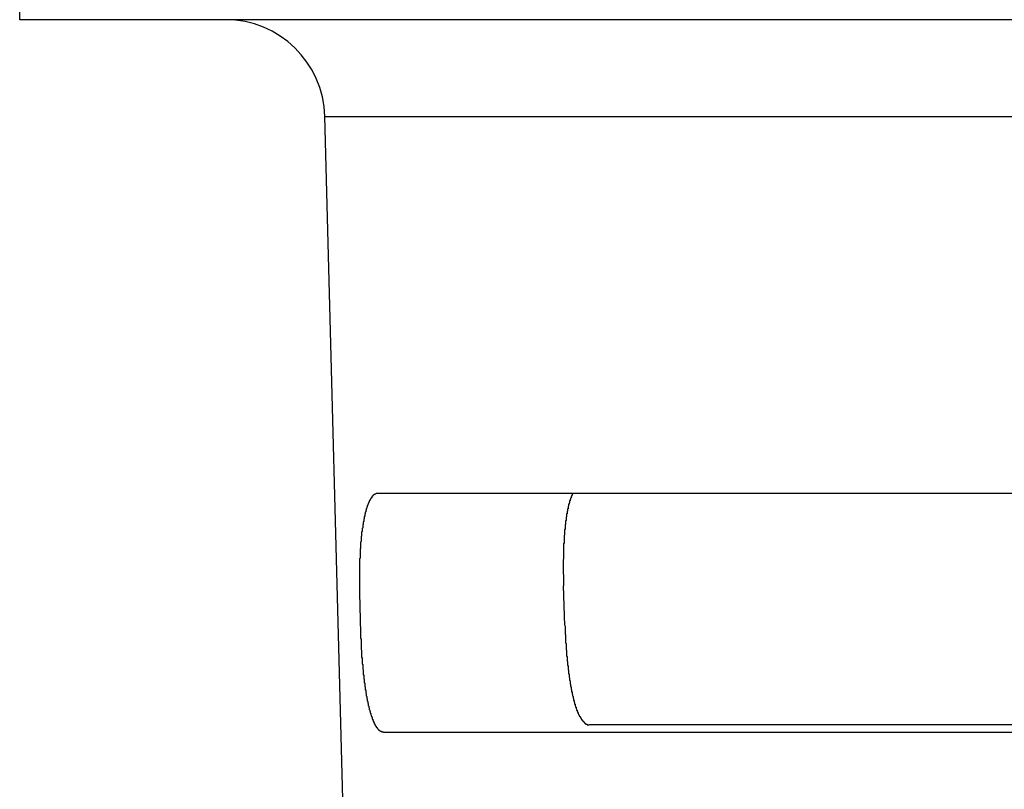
# Model space of a CAD drawing. Extents: x 85.2 to 97.4, y 23.1 to 30.3.
# Tile 33 of 43: x 92.763 to 92.958, y 24.906 to 25.058. Entities that reach past the tile are written whole.
import ezdxf

# ---------------------------------------------------------------- set-up
doc = ezdxf.new("R2010")
doc.units = 0
doc.header["$LTSCALE"] = 0.5
doc.layers.add('BODY', color=1, linetype='CONTINUOUS')

msp = doc.modelspace()

# ---------------------------------------------------------------- linework, layer by layer
at = {"layer": 'BODY'}
for p, q in [((92.76294, 25.05835), (92.76294, 25.14103)), ((93.11822, 25.05835), (92.76294, 25.05835)), ((92.8234, 25.03918), (93.4103, 25.03918)), ((92.83837, 24.46728), (92.8234, 25.03918)), ((93.40245, 24.9644), (92.83388, 24.9644)), ((92.83051, 24.9368), (92.83031, 24.9447)), ((92.87098, 24.93823), (92.87071, 24.94613)), ((93.36052, 24.91859), (92.87582, 24.91859)), ((92.83508, 24.91714), (93.40125, 24.91714))]:
    msp.add_line(p, q, dxfattribs=at)
for points in [[(92.8339, 24.9644, 0), (92.8339, 24.9644, 0), (92.8338, 24.9644, 0), (92.8338, 24.9644, 0), (92.8338, 24.9644, 0), (92.8338, 24.9644, 0), (92.8338, 24.9644, 0), (92.8337, 24.9644, 0), (92.8337, 24.9644, 0), (92.8337, 24.9644, 0), (92.8337, 24.9644, 0), (92.8337, 24.9644, 0), (92.8337, 24.9644, 0), (92.8336, 24.9644, 0), (92.8336, 24.9644, 0), (92.8336, 24.9644, 0), (92.8336, 24.9644, 0), (92.8336, 24.9644, 0), (92.8335, 24.9643, 0), (92.8335, 24.9643, 0), (92.8335, 24.9643, 0), (92.8335, 24.9643, 0), (92.8335, 24.9643, 0), (92.8334, 24.9643, 0), (92.8334, 24.9643, 0), (92.8334, 24.9643, 0), (92.8334, 24.9643, 0), (92.8334, 24.9643, 0), (92.8334, 24.9643, 0), (92.8333, 24.9643, 0), (92.8333, 24.9643, 0), (92.8333, 24.9642, 0), (92.8333, 24.9642, 0), (92.8333, 24.9642, 0), (92.8332, 24.9642, 0), (92.8332, 24.9642, 0), (92.8332, 24.9642, 0), (92.8332, 24.9642, 0), (92.8332, 24.9642, 0), (92.8332, 24.9642, 0), (92.8331, 24.9641, 0), (92.8331, 24.9641, 0), (92.8331, 24.9641, 0), (92.8331, 24.9641, 0), (92.8331, 24.9641, 0), (92.833, 24.9641, 0), (92.833, 24.9641, 0), (92.833, 24.964, 0), (92.833, 24.964, 0), (92.833, 24.964, 0), (92.833, 24.964, 0), (92.8329, 24.964, 0), (92.8329, 24.964, 0), (92.8329, 24.9639, 0), (92.8329, 24.9639, 0), (92.8329, 24.9639, 0), (92.8329, 24.9639, 0), (92.8328, 24.9639, 0), (92.8328, 24.9639, 0), (92.8328, 24.9638, 0), (92.8328, 24.9638, 0), (92.8328, 24.9638, 0), (92.8328, 24.9638, 0), (92.8327, 24.9638, 0), (92.8327, 24.9637, 0), (92.8327, 24.9637, 0), (92.8327, 24.9637, 0), (92.8327, 24.9637, 0), (92.8327, 24.9636, 0), (92.8326, 24.9636, 0), (92.8326, 24.9636, 0), (92.8326, 24.9636, 0), (92.8326, 24.9636, 0), (92.8326, 24.9635, 0), (92.8326, 24.9635, 0), (92.8325, 24.9635, 0), (92.8325, 24.9635, 0), (92.8325, 24.9634, 0), (92.8325, 24.9634, 0), (92.8325, 24.9634, 0), (92.8325, 24.9634, 0), (92.8324, 24.9633, 0), (92.8324, 24.9633, 0), (92.8324, 24.9633, 0), (92.8324, 24.9633, 0), (92.8324, 24.9632, 0), (92.8324, 24.9632, 0), (92.8323, 24.9632, 0), (92.8323, 24.9631, 0), (92.8323, 24.9631, 0), (92.8323, 24.9631, 0), (92.8323, 24.9631, 0), (92.8323, 24.963, 0), (92.8323, 24.963, 0), (92.8322, 24.963, 0), (92.8322, 24.9629, 0), (92.8322, 24.9629, 0), (92.8322, 24.9629, 0), (92.8322, 24.9628, 0), (92.8322, 24.9628, 0), (92.8321, 24.9628, 0), (92.8321, 24.9627, 0), (92.8321, 24.9627, 0), (92.8321, 24.9627, 0), (92.8321, 24.9626, 0), (92.8321, 24.9626, 0), (92.8321, 24.9626, 0), (92.832, 24.9625, 0), (92.832, 24.9625, 0), (92.832, 24.9625, 0), (92.832, 24.9624, 0), (92.832, 24.9624, 0), (92.832, 24.9624, 0), (92.832, 24.9623, 0), (92.8319, 24.9623, 0), (92.8319, 24.9623, 0), (92.8319, 24.9622, 0), (92.8319, 24.9622, 0), (92.8319, 24.9621, 0), (92.8319, 24.9621, 0), (92.8319, 24.9621, 0), (92.8318, 24.962, 0), (92.8318, 24.962, 0), (92.8318, 24.962, 0), (92.8318, 24.9619, 0), (92.8318, 24.9619, 0), (92.8318, 24.9618, 0), (92.8318, 24.9618, 0), (92.8317, 24.9618, 0), (92.8317, 24.9617, 0), (92.8317, 24.9617, 0), (92.8317, 24.9616, 0), (92.8317, 24.9616, 0), (92.8317, 24.9616, 0), (92.8317, 24.9615, 0), (92.8317, 24.9615, 0), (92.8316, 24.9614, 0), (92.8316, 24.9614, 0), (92.8316, 24.9613, 0), (92.8316, 24.9613, 0), (92.8316, 24.9613, 0), (92.8316, 24.9612, 0), (92.8316, 24.9612, 0), (92.8316, 24.9611, 0), (92.8315, 24.9611, 0), (92.8315, 24.961, 0), (92.8315, 24.961, 0), (92.8315, 24.9609, 0), (92.8315, 24.9609, 0), (92.8315, 24.9608, 0), (92.8315, 24.9608, 0), (92.8315, 24.9608, 0), (92.8314, 24.9607, 0), (92.8314, 24.9607, 0), (92.8314, 24.9606, 0), (92.8314, 24.9606, 0), (92.8314, 24.9605, 0), (92.8314, 24.9605, 0), (92.8314, 24.9604, 0), (92.8314, 24.9604, 0), (92.8313, 24.9603, 0), (92.8313, 24.9603, 0), (92.8313, 24.9602, 0), (92.8313, 24.9602, 0), (92.8313, 24.9601, 0), (92.8313, 24.9601, 0), (92.8313, 24.96, 0), (92.8313, 24.96, 0), (92.8313, 24.9599, 0), (92.8312, 24.9599, 0), (92.8312, 24.9598, 0), (92.8312, 24.9598, 0), (92.8312, 24.9597, 0), (92.8312, 24.9597, 0), (92.8312, 24.9596, 0), (92.8312, 24.9596, 0), (92.8312, 24.9595, 0), (92.8312, 24.9594, 0), (92.8311, 24.9594, 0), (92.8311, 24.9593, 0), (92.8311, 24.9593, 0), (92.8311, 24.9592, 0), (92.8311, 24.9592, 0), (92.8311, 24.9591, 0), (92.8311, 24.9591, 0), (92.8311, 24.959, 0), (92.8311, 24.959, 0), (92.8311, 24.9589, 0), (92.831, 24.9588, 0), (92.831, 24.9588, 0), (92.831, 24.9587, 0), (92.831, 24.9587, 0), (92.831, 24.9586, 0), (92.831, 24.9586, 0), (92.831, 24.9585, 0), (92.831, 24.9584, 0), (92.831, 24.9584, 0), (92.831, 24.9583, 0), (92.831, 24.9583, 0), (92.8309, 24.9582, 0), (92.8309, 24.9582, 0), (92.8309, 24.9581, 0), (92.8309, 24.958, 0), (92.8309, 24.958, 0), (92.8309, 24.9579, 0), (92.8309, 24.9579, 0), (92.8309, 24.9578, 0), (92.8309, 24.9577, 0), (92.8309, 24.9577, 0), (92.8309, 24.9576, 0), (92.8308, 24.9575, 0), (92.8308, 24.9575, 0), (92.8308, 24.9574, 0), (92.8308, 24.9574, 0), (92.8308, 24.9573, 0), (92.8308, 24.9572, 0), (92.8308, 24.9572, 0), (92.8308, 24.9571, 0), (92.8308, 24.9571, 0), (92.8308, 24.957, 0), (92.8308, 24.9569, 0), (92.8308, 24.9569, 0), (92.8307, 24.9568, 0), (92.8307, 24.9567, 0), (92.8307, 24.9567, 0), (92.8307, 24.9566, 0), (92.8307, 24.9565, 0), (92.8307, 24.9565, 0), (92.8307, 24.9564, 0), (92.8307, 24.9563, 0), (92.8307, 24.9563, 0), (92.8307, 24.9562, 0), (92.8307, 24.9562, 0), (92.8307, 24.9561, 0), (92.8307, 24.956, 0), (92.8307, 24.956, 0), (92.8306, 24.9559, 0), (92.8306, 24.9558, 0), (92.8306, 24.9558, 0), (92.8306, 24.9557, 0), (92.8306, 24.9556, 0), (92.8306, 24.9556, 0), (92.8306, 24.9555, 0), (92.8306, 24.9554, 0), (92.8306, 24.9554, 0), (92.8306, 24.9553, 0), (92.8306, 24.9552, 0), (92.8306, 24.9551, 0), (92.8306, 24.9551, 0), (92.8306, 24.955, 0), (92.8306, 24.9549, 0), (92.8306, 24.9549, 0), (92.8305, 24.9548, 0), (92.8305, 24.9547, 0), (92.8305, 24.9547, 0), (92.8305, 24.9546, 0), (92.8305, 24.9545, 0), (92.8305, 24.9545, 0), (92.8305, 24.9544, 0), (92.8305, 24.9543, 0), (92.8305, 24.9542, 0), (92.8305, 24.9542, 0), (92.8305, 24.9541, 0), (92.8305, 24.954, 0), (92.8305, 24.954, 0), (92.8305, 24.9539, 0), (92.8305, 24.9538, 0), (92.8305, 24.9537, 0), (92.8305, 24.9537, 0), (92.8305, 24.9536, 0), (92.8305, 24.9535, 0), (92.8304, 24.9535, 0), (92.8304, 24.9534, 0), (92.8304, 24.9533, 0), (92.8304, 24.9532, 0), (92.8304, 24.9532, 0), (92.8304, 24.9531, 0), (92.8304, 24.953, 0), (92.8304, 24.9529, 0), (92.8304, 24.9529, 0), (92.8304, 24.9528, 0), (92.8304, 24.9527, 0), (92.8304, 24.9526, 0), (92.8304, 24.9526, 0), (92.8304, 24.9525, 0), (92.8304, 24.9524, 0), (92.8304, 24.9524, 0), (92.8304, 24.9523, 0), (92.8304, 24.9522, 0), (92.8304, 24.9521, 0), (92.8304, 24.9521, 0), (92.8304, 24.952, 0), (92.8304, 24.9519, 0), (92.8304, 24.9518, 0), (92.8304, 24.9518, 0), (92.8304, 24.9517, 0), (92.8304, 24.9516, 0), (92.8303, 24.9515, 0), (92.8303, 24.9514, 0), (92.8303, 24.9514, 0), (92.8303, 24.9513, 0), (92.8303, 24.9512, 0), (92.8303, 24.9511, 0), (92.8303, 24.9511, 0), (92.8303, 24.951, 0), (92.8303, 24.9509, 0), (92.8303, 24.9508, 0), (92.8303, 24.9508, 0), (92.8303, 24.9507, 0), (92.8303, 24.9506, 0), (92.8303, 24.9505, 0), (92.8303, 24.9504, 0), (92.8303, 24.9504, 0), (92.8303, 24.9503, 0), (92.8303, 24.9502, 0), (92.8303, 24.9501, 0), (92.8303, 24.9501, 0), (92.8303, 24.95, 0), (92.8303, 24.9499, 0), (92.8303, 24.9498, 0), (92.8303, 24.9497, 0), (92.8303, 24.9497, 0), (92.8303, 24.9496, 0), (92.8303, 24.9495, 0), (92.8303, 24.9494, 0), (92.8303, 24.9494, 0), (92.8303, 24.9493, 0), (92.8303, 24.9492, 0), (92.8303, 24.9491, 0), (92.8303, 24.949, 0), (92.8303, 24.949, 0), (92.8303, 24.9489, 0), (92.8303, 24.9488, 0), (92.8303, 24.9487, 0), (92.8303, 24.9486, 0), (92.8303, 24.9486, 0), (92.8303, 24.9485, 0), (92.8303, 24.9484, 0), (92.8303, 24.9483, 0), (92.8303, 24.9482, 0), (92.8303, 24.9482, 0), (92.8303, 24.9481, 0), (92.8303, 24.948, 0), (92.8303, 24.9479, 0), (92.8303, 24.9478, 0), (92.8303, 24.9478, 0), (92.8303, 24.9477, 0), (92.8303, 24.9476, 0), (92.8303, 24.9475, 0), (92.8303, 24.9474, 0), (92.8303, 24.9474, 0), (92.8303, 24.9473, 0), (92.8303, 24.9472, 0), (92.8303, 24.9471, 0), (92.8303, 24.947, 0), (92.8303, 24.947, 0), (92.8303, 24.9469, 0), (92.8303, 24.9468, 0), (92.8303, 24.9467, 0), (92.8303, 24.9466, 0), (92.8303, 24.9466, 0), (92.8303, 24.9465, 0), (92.8303, 24.9464, 0), (92.8303, 24.9463, 0), (92.8303, 24.9462, 0), (92.8303, 24.9462, 0), (92.8303, 24.9461, 0), (92.8303, 24.946, 0), (92.8303, 24.9459, 0), (92.8303, 24.9458, 0), (92.8303, 24.9458, 0), (92.8303, 24.9457, 0), (92.8303, 24.9456, 0), (92.8303, 24.9455, 0), (92.8303, 24.9454, 0), (92.8303, 24.9453, 0), (92.8303, 24.9453, 0), (92.8303, 24.9452, 0), (92.8303, 24.9451, 0), (92.8303, 24.945, 0), (92.8303, 24.9449, 0), (92.8303, 24.9449, 0), (92.8303, 24.9448, 0), (92.8303, 24.9447, 0)], [(92.8725, 24.9644, 0), (92.8725, 24.9644, 0), (92.8725, 24.9644, 0), (92.8725, 24.9643, 0), (92.8725, 24.9643, 0), (92.8725, 24.9643, 0), (92.8725, 24.9643, 0), (92.8724, 24.9642, 0), (92.8724, 24.9642, 0), (92.8724, 24.9642, 0), (92.8724, 24.9642, 0), (92.8724, 24.9641, 0), (92.8724, 24.9641, 0), (92.8724, 24.9641, 0), (92.8724, 24.9641, 0), (92.8724, 24.964, 0), (92.8723, 24.964, 0), (92.8723, 24.964, 0), (92.8723, 24.964, 0), (92.8723, 24.9639, 0), (92.8723, 24.9639, 0), (92.8723, 24.9639, 0), (92.8723, 24.9639, 0), (92.8723, 24.9638, 0), (92.8723, 24.9638, 0), (92.8722, 24.9638, 0), (92.8722, 24.9638, 0), (92.8722, 24.9637, 0), (92.8722, 24.9637, 0), (92.8722, 24.9637, 0), (92.8722, 24.9636, 0), (92.8722, 24.9636, 0), (92.8722, 24.9636, 0), (92.8722, 24.9636, 0), (92.8721, 24.9635, 0), (92.8721, 24.9635, 0), (92.8721, 24.9635, 0), (92.8721, 24.9634, 0), (92.8721, 24.9634, 0), (92.8721, 24.9634, 0), (92.8721, 24.9634, 0), (92.8721, 24.9633, 0), (92.8721, 24.9633, 0), (92.872, 24.9633, 0), (92.872, 24.9632, 0), (92.872, 24.9632, 0), (92.872, 24.9632, 0), (92.872, 24.9631, 0), (92.872, 24.9631, 0), (92.872, 24.9631, 0), (92.872, 24.963, 0), (92.872, 24.963, 0), (92.872, 24.963, 0), (92.8719, 24.963, 0), (92.8719, 24.9629, 0), (92.8719, 24.9629, 0), (92.8719, 24.9629, 0), (92.8719, 24.9628, 0), (92.8719, 24.9628, 0), (92.8719, 24.9628, 0), (92.8719, 24.9627, 0), (92.8719, 24.9627, 0), (92.8719, 24.9627, 0), (92.8719, 24.9626, 0), (92.8718, 24.9626, 0), (92.8718, 24.9626, 0), (92.8718, 24.9625, 0), (92.8718, 24.9625, 0), (92.8718, 24.9625, 0), (92.8718, 24.9624, 0), (92.8718, 24.9624, 0), (92.8718, 24.9624, 0), (92.8718, 24.9623, 0), (92.8718, 24.9623, 0), (92.8717, 24.9623, 0), (92.8717, 24.9622, 0), (92.8717, 24.9622, 0), (92.8717, 24.9621, 0), (92.8717, 24.9621, 0), (92.8717, 24.9621, 0), (92.8717, 24.962, 0), (92.8717, 24.962, 0), (92.8717, 24.962, 0), (92.8717, 24.9619, 0), (92.8717, 24.9619, 0), (92.8716, 24.9619, 0), (92.8716, 24.9618, 0), (92.8716, 24.9618, 0), (92.8716, 24.9617, 0), (92.8716, 24.9617, 0), (92.8716, 24.9617, 0), (92.8716, 24.9616, 0), (92.8716, 24.9616, 0), (92.8716, 24.9616, 0), (92.8716, 24.9615, 0), (92.8716, 24.9615, 0), (92.8716, 24.9614, 0), (92.8715, 24.9614, 0), (92.8715, 24.9614, 0), (92.8715, 24.9613, 0), (92.8715, 24.9613, 0), (92.8715, 24.9613, 0), (92.8715, 24.9612, 0), (92.8715, 24.9612, 0), (92.8715, 24.9611, 0), (92.8715, 24.9611, 0), (92.8715, 24.9611, 0), (92.8715, 24.961, 0), (92.8715, 24.961, 0), (92.8715, 24.9609, 0), (92.8714, 24.9609, 0), (92.8714, 24.9609, 0), (92.8714, 24.9608, 0), (92.8714, 24.9608, 0), (92.8714, 24.9607, 0), (92.8714, 24.9607, 0), (92.8714, 24.9606, 0), (92.8714, 24.9606, 0), (92.8714, 24.9606, 0), (92.8714, 24.9605, 0), (92.8714, 24.9605, 0), (92.8714, 24.9604, 0), (92.8714, 24.9604, 0), (92.8713, 24.9604, 0), (92.8713, 24.9603, 0), (92.8713, 24.9603, 0), (92.8713, 24.9602, 0), (92.8713, 24.9602, 0), (92.8713, 24.9601, 0), (92.8713, 24.9601, 0), (92.8713, 24.9601, 0), (92.8713, 24.96, 0), (92.8713, 24.96, 0), (92.8713, 24.9599, 0), (92.8713, 24.9599, 0), (92.8713, 24.9598, 0), (92.8713, 24.9598, 0), (92.8712, 24.9598, 0), (92.8712, 24.9597, 0), (92.8712, 24.9597, 0), (92.8712, 24.9596, 0), (92.8712, 24.9596, 0), (92.8712, 24.9595, 0), (92.8712, 24.9595, 0), (92.8712, 24.9594, 0), (92.8712, 24.9594, 0), (92.8712, 24.9593, 0), (92.8712, 24.9593, 0), (92.8712, 24.9593, 0), (92.8712, 24.9592, 0), (92.8712, 24.9592, 0), (92.8712, 24.9591, 0), (92.8712, 24.9591, 0), (92.8711, 24.959, 0), (92.8711, 24.959, 0), (92.8711, 24.9589, 0), (92.8711, 24.9589, 0), (92.8711, 24.9588, 0), (92.8711, 24.9588, 0), (92.8711, 24.9587, 0), (92.8711, 24.9587, 0), (92.8711, 24.9587, 0), (92.8711, 24.9586, 0), (92.8711, 24.9586, 0), (92.8711, 24.9585, 0), (92.8711, 24.9585, 0), (92.8711, 24.9584, 0), (92.8711, 24.9584, 0), (92.8711, 24.9583, 0), (92.8711, 24.9583, 0), (92.871, 24.9582, 0), (92.871, 24.9582, 0), (92.871, 24.9581, 0), (92.871, 24.9581, 0), (92.871, 24.958, 0), (92.871, 24.958, 0), (92.871, 24.9579, 0), (92.871, 24.9579, 0), (92.871, 24.9578, 0), (92.871, 24.9578, 0), (92.871, 24.9577, 0), (92.871, 24.9577, 0), (92.871, 24.9576, 0), (92.871, 24.9576, 0), (92.871, 24.9575, 0), (92.871, 24.9575, 0), (92.871, 24.9574, 0), (92.871, 24.9574, 0), (92.871, 24.9573, 0), (92.8709, 24.9573, 0), (92.8709, 24.9572, 0), (92.8709, 24.9572, 0), (92.8709, 24.9571, 0), (92.8709, 24.9571, 0), (92.8709, 24.957, 0), (92.8709, 24.957, 0), (92.8709, 24.9569, 0), (92.8709, 24.9569, 0), (92.8709, 24.9568, 0), (92.8709, 24.9568, 0), (92.8709, 24.9567, 0), (92.8709, 24.9567, 0), (92.8709, 24.9566, 0), (92.8709, 24.9566, 0), (92.8709, 24.9565, 0), (92.8709, 24.9565, 0), (92.8709, 24.9564, 0), (92.8709, 24.9564, 0), (92.8709, 24.9563, 0), (92.8709, 24.9563, 0), (92.8709, 24.9562, 0), (92.8709, 24.9562, 0), (92.8708, 24.9561, 0), (92.8708, 24.9561, 0), (92.8708, 24.956, 0), (92.8708, 24.956, 0), (92.8708, 24.9559, 0), (92.8708, 24.9558, 0), (92.8708, 24.9558, 0), (92.8708, 24.9557, 0), (92.8708, 24.9557, 0), (92.8708, 24.9556, 0), (92.8708, 24.9556, 0), (92.8708, 24.9555, 0), (92.8708, 24.9555, 0), (92.8708, 24.9554, 0), (92.8708, 24.9554, 0), (92.8708, 24.9553, 0), (92.8708, 24.9553, 0), (92.8708, 24.9552, 0), (92.8708, 24.9551, 0), (92.8708, 24.9551, 0), (92.8708, 24.955, 0), (92.8708, 24.955, 0), (92.8708, 24.9549, 0), (92.8708, 24.9549, 0), (92.8708, 24.9548, 0), (92.8708, 24.9548, 0), (92.8708, 24.9547, 0), (92.8708, 24.9547, 0), (92.8708, 24.9546, 0), (92.8708, 24.9545, 0), (92.8707, 24.9545, 0), (92.8707, 24.9544, 0), (92.8707, 24.9544, 0), (92.8707, 24.9543, 0), (92.8707, 24.9543, 0), (92.8707, 24.9542, 0), (92.8707, 24.9542, 0), (92.8707, 24.9541, 0), (92.8707, 24.954, 0), (92.8707, 24.954, 0), (92.8707, 24.9539, 0), (92.8707, 24.9539, 0), (92.8707, 24.9538, 0), (92.8707, 24.9538, 0), (92.8707, 24.9537, 0), (92.8707, 24.9536, 0), (92.8707, 24.9536, 0), (92.8707, 24.9535, 0), (92.8707, 24.9535, 0), (92.8707, 24.9534, 0), (92.8707, 24.9534, 0), (92.8707, 24.9533, 0), (92.8707, 24.9532, 0), (92.8707, 24.9532, 0), (92.8707, 24.9531, 0), (92.8707, 24.9531, 0), (92.8707, 24.953, 0), (92.8707, 24.953, 0), (92.8707, 24.9529, 0), (92.8707, 24.9528, 0), (92.8707, 24.9528, 0), (92.8707, 24.9527, 0), (92.8707, 24.9527, 0), (92.8707, 24.9526, 0), (92.8707, 24.9526, 0), (92.8707, 24.9525, 0), (92.8707, 24.9524, 0), (92.8707, 24.9524, 0), (92.8707, 24.9523, 0), (92.8707, 24.9523, 0), (92.8707, 24.9522, 0), (92.8707, 24.9522, 0), (92.8707, 24.9521, 0), (92.8707, 24.952, 0), (92.8707, 24.952, 0), (92.8707, 24.9519, 0), (92.8707, 24.9519, 0), (92.8707, 24.9518, 0), (92.8707, 24.9517, 0), (92.8707, 24.9517, 0), (92.8707, 24.9516, 0), (92.8707, 24.9516, 0), (92.8707, 24.9515, 0), (92.8707, 24.9515, 0), (92.8707, 24.9514, 0), (92.8706, 24.9513, 0), (92.8706, 24.9513, 0), (92.8706, 24.9512, 0), (92.8706, 24.9512, 0), (92.8706, 24.9511, 0), (92.8706, 24.951, 0), (92.8706, 24.951, 0), (92.8706, 24.9509, 0), (92.8706, 24.9509, 0), (92.8706, 24.9508, 0), (92.8706, 24.9507, 0), (92.8706, 24.9507, 0), (92.8706, 24.9506, 0), (92.8706, 24.9506, 0), (92.8706, 24.9505, 0), (92.8706, 24.9504, 0), (92.8706, 24.9504, 0), (92.8706, 24.9503, 0), (92.8706, 24.9503, 0), (92.8706, 24.9502, 0), (92.8706, 24.9501, 0), (92.8706, 24.9501, 0), (92.8706, 24.95, 0), (92.8706, 24.95, 0), (92.8706, 24.9499, 0), (92.8706, 24.9498, 0), (92.8706, 24.9498, 0), (92.8706, 24.9497, 0), (92.8706, 24.9497, 0), (92.8706, 24.9496, 0), (92.8706, 24.9495, 0), (92.8706, 24.9495, 0), (92.8706, 24.9494, 0), (92.8706, 24.9494, 0), (92.8706, 24.9493, 0), (92.8706, 24.9492, 0), (92.8706, 24.9492, 0), (92.8706, 24.9491, 0), (92.8706, 24.9491, 0), (92.8706, 24.949, 0), (92.8706, 24.9489, 0), (92.8706, 24.9489, 0), (92.8706, 24.9488, 0), (92.8706, 24.9488, 0), (92.8706, 24.9487, 0), (92.8706, 24.9486, 0), (92.8706, 24.9486, 0), (92.8706, 24.9485, 0), (92.8706, 24.9485, 0), (92.8707, 24.9484, 0), (92.8707, 24.9483, 0), (92.8707, 24.9483, 0), (92.8707, 24.9482, 0), (92.8707, 24.9481, 0), (92.8707, 24.9481, 0), (92.8707, 24.948, 0), (92.8707, 24.948, 0), (92.8707, 24.9479, 0), (92.8707, 24.9478, 0), (92.8707, 24.9478, 0), (92.8707, 24.9477, 0), (92.8707, 24.9477, 0), (92.8707, 24.9476, 0), (92.8707, 24.9475, 0), (92.8707, 24.9475, 0), (92.8707, 24.9474, 0), (92.8707, 24.9474, 0), (92.8707, 24.9473, 0), (92.8707, 24.9472, 0), (92.8707, 24.9472, 0), (92.8707, 24.9471, 0), (92.8707, 24.947, 0), (92.8707, 24.947, 0), (92.8707, 24.9469, 0), (92.8707, 24.9469, 0), (92.8707, 24.9468, 0), (92.8707, 24.9467, 0), (92.8707, 24.9467, 0), (92.8707, 24.9466, 0), (92.8707, 24.9466, 0), (92.8707, 24.9465, 0), (92.8707, 24.9464, 0), (92.8707, 24.9464, 0), (92.8707, 24.9463, 0), (92.8707, 24.9463, 0), (92.8707, 24.9462, 0), (92.8707, 24.9461, 0)], [(92.8305, 24.9368, 0), (92.8305, 24.9367, 0), (92.8305, 24.9366, 0), (92.8305, 24.9366, 0), (92.8305, 24.9365, 0), (92.8305, 24.9364, 0), (92.8305, 24.9363, 0), (92.8305, 24.9362, 0), (92.8305, 24.9362, 0), (92.8305, 24.9361, 0), (92.8305, 24.936, 0), (92.8305, 24.9359, 0), (92.8305, 24.9358, 0), (92.8305, 24.9358, 0), (92.8305, 24.9357, 0), (92.8306, 24.9356, 0), (92.8306, 24.9355, 0), (92.8306, 24.9354, 0), (92.8306, 24.9353, 0), (92.8306, 24.9353, 0), (92.8306, 24.9352, 0), (92.8306, 24.9351, 0), (92.8306, 24.935, 0), (92.8306, 24.9349, 0), (92.8306, 24.9349, 0), (92.8306, 24.9348, 0), (92.8306, 24.9347, 0), (92.8306, 24.9346, 0), (92.8306, 24.9345, 0), (92.8306, 24.9345, 0), (92.8306, 24.9344, 0), (92.8306, 24.9343, 0), (92.8306, 24.9342, 0), (92.8306, 24.9341, 0), (92.8306, 24.9341, 0), (92.8306, 24.934, 0), (92.8306, 24.9339, 0), (92.8306, 24.9338, 0), (92.8306, 24.9337, 0), (92.8306, 24.9337, 0), (92.8306, 24.9336, 0), (92.8306, 24.9335, 0), (92.8307, 24.9334, 0), (92.8307, 24.9334, 0), (92.8307, 24.9333, 0), (92.8307, 24.9332, 0), (92.8307, 24.9331, 0), (92.8307, 24.933, 0), (92.8307, 24.933, 0), (92.8307, 24.9329, 0), (92.8307, 24.9328, 0), (92.8307, 24.9327, 0), (92.8307, 24.9326, 0), (92.8307, 24.9326, 0), (92.8307, 24.9325, 0), (92.8307, 24.9324, 0), (92.8307, 24.9323, 0), (92.8307, 24.9323, 0), (92.8307, 24.9322, 0), (92.8307, 24.9321, 0), (92.8307, 24.932, 0), (92.8307, 24.9319, 0), (92.8308, 24.9319, 0), (92.8308, 24.9318, 0), (92.8308, 24.9317, 0), (92.8308, 24.9316, 0), (92.8308, 24.9315, 0), (92.8308, 24.9315, 0), (92.8308, 24.9314, 0), (92.8308, 24.9313, 0), (92.8308, 24.9312, 0), (92.8308, 24.9312, 0), (92.8308, 24.9311, 0), (92.8308, 24.931, 0), (92.8308, 24.9309, 0), (92.8308, 24.9309, 0), (92.8308, 24.9308, 0), (92.8308, 24.9307, 0), (92.8308, 24.9306, 0), (92.8309, 24.9305, 0), (92.8309, 24.9305, 0), (92.8309, 24.9304, 0), (92.8309, 24.9303, 0), (92.8309, 24.9302, 0), (92.8309, 24.9302, 0), (92.8309, 24.9301, 0), (92.8309, 24.93, 0), (92.8309, 24.9299, 0), (92.8309, 24.9299, 0), (92.8309, 24.9298, 0), (92.8309, 24.9297, 0), (92.8309, 24.9296, 0), (92.8309, 24.9296, 0), (92.831, 24.9295, 0), (92.831, 24.9294, 0), (92.831, 24.9293, 0), (92.831, 24.9293, 0), (92.831, 24.9292, 0), (92.831, 24.9291, 0), (92.831, 24.929, 0), (92.831, 24.929, 0), (92.831, 24.9289, 0), (92.831, 24.9288, 0), (92.831, 24.9287, 0), (92.831, 24.9287, 0), (92.831, 24.9286, 0), (92.831, 24.9285, 0), (92.8311, 24.9285, 0), (92.8311, 24.9284, 0), (92.8311, 24.9283, 0), (92.8311, 24.9282, 0), (92.8311, 24.9282, 0), (92.8311, 24.9281, 0), (92.8311, 24.928, 0), (92.8311, 24.9279, 0), (92.8311, 24.9279, 0), (92.8311, 24.9278, 0), (92.8311, 24.9277, 0), (92.8311, 24.9277, 0), (92.8312, 24.9276, 0), (92.8312, 24.9275, 0), (92.8312, 24.9274, 0), (92.8312, 24.9274, 0), (92.8312, 24.9273, 0), (92.8312, 24.9272, 0), (92.8312, 24.9272, 0), (92.8312, 24.9271, 0), (92.8312, 24.927, 0), (92.8312, 24.927, 0), (92.8312, 24.9269, 0), (92.8313, 24.9268, 0), (92.8313, 24.9267, 0), (92.8313, 24.9267, 0), (92.8313, 24.9266, 0), (92.8313, 24.9265, 0), (92.8313, 24.9265, 0), (92.8313, 24.9264, 0), (92.8313, 24.9263, 0), (92.8313, 24.9263, 0), (92.8313, 24.9262, 0), (92.8314, 24.9261, 0), (92.8314, 24.9261, 0), (92.8314, 24.926, 0), (92.8314, 24.9259, 0), (92.8314, 24.9259, 0), (92.8314, 24.9258, 0), (92.8314, 24.9257, 0), (92.8314, 24.9257, 0), (92.8314, 24.9256, 0), (92.8314, 24.9255, 0), (92.8315, 24.9255, 0), (92.8315, 24.9254, 0), (92.8315, 24.9253, 0), (92.8315, 24.9253, 0), (92.8315, 24.9252, 0), (92.8315, 24.9251, 0), (92.8315, 24.9251, 0), (92.8315, 24.925, 0), (92.8315, 24.9249, 0), (92.8315, 24.9249, 0), (92.8316, 24.9248, 0), (92.8316, 24.9247, 0), (92.8316, 24.9247, 0), (92.8316, 24.9246, 0), (92.8316, 24.9246, 0), (92.8316, 24.9245, 0), (92.8316, 24.9244, 0), (92.8316, 24.9244, 0), (92.8316, 24.9243, 0), (92.8317, 24.9242, 0), (92.8317, 24.9242, 0), (92.8317, 24.9241, 0), (92.8317, 24.9241, 0), (92.8317, 24.924, 0), (92.8317, 24.9239, 0), (92.8317, 24.9239, 0), (92.8317, 24.9238, 0), (92.8317, 24.9238, 0), (92.8318, 24.9237, 0), (92.8318, 24.9236, 0), (92.8318, 24.9236, 0), (92.8318, 24.9235, 0), (92.8318, 24.9235, 0), (92.8318, 24.9234, 0), (92.8318, 24.9233, 0), (92.8318, 24.9233, 0), (92.8319, 24.9232, 0), (92.8319, 24.9232, 0), (92.8319, 24.9231, 0), (92.8319, 24.923, 0), (92.8319, 24.923, 0), (92.8319, 24.9229, 0), (92.8319, 24.9229, 0), (92.8319, 24.9228, 0), (92.832, 24.9228, 0), (92.832, 24.9227, 0), (92.832, 24.9227, 0), (92.832, 24.9226, 0), (92.832, 24.9225, 0), (92.832, 24.9225, 0), (92.832, 24.9224, 0), (92.832, 24.9224, 0), (92.8321, 24.9223, 0), (92.8321, 24.9223, 0), (92.8321, 24.9222, 0), (92.8321, 24.9222, 0), (92.8321, 24.9221, 0), (92.8321, 24.922, 0), (92.8321, 24.922, 0), (92.8322, 24.9219, 0), (92.8322, 24.9219, 0), (92.8322, 24.9218, 0), (92.8322, 24.9218, 0), (92.8322, 24.9217, 0), (92.8322, 24.9217, 0), (92.8322, 24.9216, 0), (92.8322, 24.9216, 0), (92.8323, 24.9215, 0), (92.8323, 24.9215, 0), (92.8323, 24.9214, 0), (92.8323, 24.9214, 0), (92.8323, 24.9213, 0), (92.8323, 24.9213, 0), (92.8323, 24.9212, 0), (92.8324, 24.9212, 0), (92.8324, 24.9211, 0), (92.8324, 24.9211, 0), (92.8324, 24.921, 0), (92.8324, 24.921, 0), (92.8324, 24.9209, 0), (92.8324, 24.9209, 0), (92.8325, 24.9208, 0), (92.8325, 24.9208, 0), (92.8325, 24.9208, 0), (92.8325, 24.9207, 0), (92.8325, 24.9207, 0), (92.8325, 24.9206, 0), (92.8325, 24.9206, 0), (92.8326, 24.9205, 0), (92.8326, 24.9205, 0), (92.8326, 24.9204, 0), (92.8326, 24.9204, 0), (92.8326, 24.9203, 0), (92.8326, 24.9203, 0), (92.8326, 24.9203, 0), (92.8327, 24.9202, 0), (92.8327, 24.9202, 0), (92.8327, 24.9201, 0), (92.8327, 24.9201, 0), (92.8327, 24.92, 0), (92.8327, 24.92, 0), (92.8328, 24.92, 0), (92.8328, 24.9199, 0), (92.8328, 24.9199, 0), (92.8328, 24.9198, 0), (92.8328, 24.9198, 0), (92.8328, 24.9198, 0), (92.8328, 24.9197, 0), (92.8329, 24.9197, 0), (92.8329, 24.9196, 0), (92.8329, 24.9196, 0), (92.8329, 24.9196, 0), (92.8329, 24.9195, 0), (92.8329, 24.9195, 0), (92.833, 24.9194, 0), (92.833, 24.9194, 0), (92.833, 24.9194, 0), (92.833, 24.9193, 0), (92.833, 24.9193, 0), (92.833, 24.9193, 0), (92.833, 24.9192, 0), (92.8331, 24.9192, 0), (92.8331, 24.9192, 0), (92.8331, 24.9191, 0), (92.8331, 24.9191, 0), (92.8331, 24.919, 0), (92.8331, 24.919, 0), (92.8332, 24.919, 0), (92.8332, 24.9189, 0), (92.8332, 24.9189, 0), (92.8332, 24.9189, 0), (92.8332, 24.9188, 0), (92.8332, 24.9188, 0), (92.8333, 24.9188, 0), (92.8333, 24.9187, 0), (92.8333, 24.9187, 0), (92.8333, 24.9187, 0), (92.8333, 24.9187, 0), (92.8333, 24.9186, 0), (92.8334, 24.9186, 0), (92.8334, 24.9186, 0), (92.8334, 24.9185, 0), (92.8334, 24.9185, 0), (92.8334, 24.9185, 0), (92.8334, 24.9184, 0), (92.8335, 24.9184, 0), (92.8335, 24.9184, 0), (92.8335, 24.9184, 0), (92.8335, 24.9183, 0), (92.8335, 24.9183, 0), (92.8336, 24.9183, 0), (92.8336, 24.9182, 0), (92.8336, 24.9182, 0), (92.8336, 24.9182, 0), (92.8336, 24.9182, 0), (92.8336, 24.9181, 0), (92.8337, 24.9181, 0), (92.8337, 24.9181, 0), (92.8337, 24.9181, 0), (92.8337, 24.918, 0), (92.8337, 24.918, 0), (92.8337, 24.918, 0), (92.8338, 24.918, 0), (92.8338, 24.918, 0), (92.8338, 24.9179, 0), (92.8338, 24.9179, 0), (92.8338, 24.9179, 0), (92.8338, 24.9179, 0), (92.8339, 24.9178, 0), (92.8339, 24.9178, 0), (92.8339, 24.9178, 0), (92.8339, 24.9178, 0), (92.8339, 24.9178, 0), (92.834, 24.9177, 0), (92.834, 24.9177, 0), (92.834, 24.9177, 0), (92.834, 24.9177, 0), (92.834, 24.9177, 0), (92.834, 24.9176, 0), (92.8341, 24.9176, 0), (92.8341, 24.9176, 0), (92.8341, 24.9176, 0), (92.8341, 24.9176, 0), (92.8341, 24.9176, 0), (92.8342, 24.9175, 0), (92.8342, 24.9175, 0), (92.8342, 24.9175, 0), (92.8342, 24.9175, 0), (92.8342, 24.9175, 0), (92.8342, 24.9175, 0), (92.8343, 24.9174, 0), (92.8343, 24.9174, 0), (92.8343, 24.9174, 0), (92.8343, 24.9174, 0), (92.8343, 24.9174, 0), (92.8344, 24.9174, 0), (92.8344, 24.9174, 0), (92.8344, 24.9174, 0), (92.8344, 24.9173, 0), (92.8344, 24.9173, 0), (92.8345, 24.9173, 0), (92.8345, 24.9173, 0), (92.8345, 24.9173, 0), (92.8345, 24.9173, 0), (92.8345, 24.9173, 0), (92.8345, 24.9173, 0), (92.8346, 24.9173, 0), (92.8346, 24.9173, 0), (92.8346, 24.9172, 0), (92.8346, 24.9172, 0), (92.8346, 24.9172, 0), (92.8347, 24.9172, 0), (92.8347, 24.9172, 0), (92.8347, 24.9172, 0), (92.8347, 24.9172, 0), (92.8347, 24.9172, 0), (92.8348, 24.9172, 0), (92.8348, 24.9172, 0), (92.8348, 24.9172, 0), (92.8348, 24.9172, 0), (92.8348, 24.9172, 0), (92.8349, 24.9172, 0), (92.8349, 24.9172, 0), (92.8349, 24.9172, 0), (92.8349, 24.9172, 0), (92.8349, 24.9172, 0), (92.8349, 24.9172, 0), (92.835, 24.9172, 0), (92.835, 24.9171, 0), (92.835, 24.9171, 0), (92.835, 24.9171, 0), (92.835, 24.9171, 0), (92.8351, 24.9171, 0), (92.8351, 24.9171, 0)], [(92.871, 24.9382, 0), (92.871, 24.9382, 0), (92.871, 24.9381, 0), (92.871, 24.938, 0), (92.871, 24.9379, 0), (92.871, 24.9378, 0), (92.871, 24.9377, 0), (92.871, 24.9377, 0), (92.871, 24.9376, 0), (92.871, 24.9375, 0), (92.871, 24.9374, 0), (92.871, 24.9373, 0), (92.871, 24.9373, 0), (92.871, 24.9372, 0), (92.871, 24.9371, 0), (92.871, 24.937, 0), (92.871, 24.9369, 0), (92.871, 24.9369, 0), (92.871, 24.9368, 0), (92.871, 24.9367, 0), (92.871, 24.9366, 0), (92.871, 24.9365, 0), (92.8711, 24.9365, 0), (92.8711, 24.9364, 0), (92.8711, 24.9363, 0), (92.8711, 24.9362, 0), (92.8711, 24.9361, 0), (92.8711, 24.9361, 0), (92.8711, 24.936, 0), (92.8711, 24.9359, 0), (92.8711, 24.9358, 0), (92.8711, 24.9357, 0), (92.8711, 24.9357, 0), (92.8711, 24.9356, 0), (92.8711, 24.9355, 0), (92.8711, 24.9354, 0), (92.8711, 24.9353, 0), (92.8711, 24.9353, 0), (92.8711, 24.9352, 0), (92.8711, 24.9351, 0), (92.8711, 24.935, 0), (92.8711, 24.9349, 0), (92.8711, 24.9349, 0), (92.8711, 24.9348, 0), (92.8712, 24.9347, 0), (92.8712, 24.9346, 0), (92.8712, 24.9345, 0), (92.8712, 24.9345, 0), (92.8712, 24.9344, 0), (92.8712, 24.9343, 0), (92.8712, 24.9342, 0), (92.8712, 24.9342, 0), (92.8712, 24.9341, 0), (92.8712, 24.934, 0), (92.8712, 24.9339, 0), (92.8712, 24.9338, 0), (92.8712, 24.9338, 0), (92.8712, 24.9337, 0), (92.8712, 24.9336, 0), (92.8712, 24.9335, 0), (92.8712, 24.9334, 0), (92.8713, 24.9334, 0), (92.8713, 24.9333, 0), (92.8713, 24.9332, 0), (92.8713, 24.9331, 0), (92.8713, 24.9331, 0), (92.8713, 24.933, 0), (92.8713, 24.9329, 0), (92.8713, 24.9328, 0), (92.8713, 24.9327, 0), (92.8713, 24.9327, 0), (92.8713, 24.9326, 0), (92.8713, 24.9325, 0), (92.8713, 24.9324, 0), (92.8713, 24.9324, 0), (92.8713, 24.9323, 0), (92.8713, 24.9322, 0), (92.8714, 24.9321, 0), (92.8714, 24.9321, 0), (92.8714, 24.932, 0), (92.8714, 24.9319, 0), (92.8714, 24.9318, 0), (92.8714, 24.9318, 0), (92.8714, 24.9317, 0), (92.8714, 24.9316, 0), (92.8714, 24.9315, 0), (92.8714, 24.9314, 0), (92.8714, 24.9314, 0), (92.8714, 24.9313, 0), (92.8714, 24.9312, 0), (92.8715, 24.9311, 0), (92.8715, 24.9311, 0), (92.8715, 24.931, 0), (92.8715, 24.9309, 0), (92.8715, 24.9308, 0), (92.8715, 24.9308, 0), (92.8715, 24.9307, 0), (92.8715, 24.9306, 0), (92.8715, 24.9305, 0), (92.8715, 24.9305, 0), (92.8715, 24.9304, 0), (92.8715, 24.9303, 0), (92.8716, 24.9303, 0), (92.8716, 24.9302, 0), (92.8716, 24.9301, 0), (92.8716, 24.93, 0), (92.8716, 24.93, 0), (92.8716, 24.9299, 0), (92.8716, 24.9298, 0), (92.8716, 24.9297, 0), (92.8716, 24.9297, 0), (92.8716, 24.9296, 0), (92.8716, 24.9295, 0), (92.8716, 24.9294, 0), (92.8717, 24.9294, 0), (92.8717, 24.9293, 0), (92.8717, 24.9292, 0), (92.8717, 24.9292, 0), (92.8717, 24.9291, 0), (92.8717, 24.929, 0), (92.8717, 24.9289, 0), (92.8717, 24.9289, 0), (92.8717, 24.9288, 0), (92.8717, 24.9287, 0), (92.8717, 24.9287, 0), (92.8718, 24.9286, 0), (92.8718, 24.9285, 0), (92.8718, 24.9285, 0), (92.8718, 24.9284, 0), (92.8718, 24.9283, 0), (92.8718, 24.9282, 0), (92.8718, 24.9282, 0), (92.8718, 24.9281, 0), (92.8718, 24.928, 0), (92.8718, 24.928, 0), (92.8719, 24.9279, 0), (92.8719, 24.9278, 0), (92.8719, 24.9278, 0), (92.8719, 24.9277, 0), (92.8719, 24.9276, 0), (92.8719, 24.9276, 0), (92.8719, 24.9275, 0), (92.8719, 24.9274, 0), (92.8719, 24.9274, 0), (92.872, 24.9273, 0), (92.872, 24.9272, 0), (92.872, 24.9272, 0), (92.872, 24.9271, 0), (92.872, 24.927, 0), (92.872, 24.927, 0), (92.872, 24.9269, 0), (92.872, 24.9268, 0), (92.872, 24.9268, 0), (92.872, 24.9267, 0), (92.8721, 24.9266, 0), (92.8721, 24.9266, 0), (92.8721, 24.9265, 0), (92.8721, 24.9264, 0), (92.8721, 24.9264, 0), (92.8721, 24.9263, 0), (92.8721, 24.9262, 0), (92.8721, 24.9262, 0), (92.8722, 24.9261, 0), (92.8722, 24.9261, 0), (92.8722, 24.926, 0), (92.8722, 24.9259, 0), (92.8722, 24.9259, 0), (92.8722, 24.9258, 0), (92.8722, 24.9257, 0), (92.8722, 24.9257, 0), (92.8722, 24.9256, 0), (92.8723, 24.9256, 0), (92.8723, 24.9255, 0), (92.8723, 24.9254, 0), (92.8723, 24.9254, 0), (92.8723, 24.9253, 0), (92.8723, 24.9253, 0), (92.8723, 24.9252, 0), (92.8723, 24.9251, 0), (92.8724, 24.9251, 0), (92.8724, 24.925, 0), (92.8724, 24.925, 0), (92.8724, 24.9249, 0), (92.8724, 24.9248, 0), (92.8724, 24.9248, 0), (92.8724, 24.9247, 0), (92.8724, 24.9247, 0), (92.8725, 24.9246, 0), (92.8725, 24.9245, 0), (92.8725, 24.9245, 0), (92.8725, 24.9244, 0), (92.8725, 24.9244, 0), (92.8725, 24.9243, 0), (92.8725, 24.9243, 0), (92.8726, 24.9242, 0), (92.8726, 24.9241, 0), (92.8726, 24.9241, 0), (92.8726, 24.924, 0), (92.8726, 24.924, 0), (92.8726, 24.9239, 0), (92.8726, 24.9239, 0), (92.8726, 24.9238, 0), (92.8727, 24.9238, 0), (92.8727, 24.9237, 0), (92.8727, 24.9236, 0), (92.8727, 24.9236, 0), (92.8727, 24.9235, 0), (92.8727, 24.9235, 0), (92.8727, 24.9234, 0), (92.8728, 24.9234, 0), (92.8728, 24.9233, 0), (92.8728, 24.9233, 0), (92.8728, 24.9232, 0), (92.8728, 24.9232, 0), (92.8728, 24.9231, 0), (92.8728, 24.9231, 0), (92.8729, 24.923, 0), (92.8729, 24.923, 0), (92.8729, 24.9229, 0), (92.8729, 24.9229, 0), (92.8729, 24.9228, 0), (92.8729, 24.9228, 0), (92.8729, 24.9227, 0), (92.873, 24.9227, 0), (92.873, 24.9226, 0), (92.873, 24.9226, 0), (92.873, 24.9225, 0), (92.873, 24.9225, 0), (92.873, 24.9224, 0), (92.873, 24.9224, 0), (92.8731, 24.9223, 0), (92.8731, 24.9223, 0), (92.8731, 24.9222, 0), (92.8731, 24.9222, 0), (92.8731, 24.9221, 0), (92.8731, 24.9221, 0), (92.8732, 24.9221, 0), (92.8732, 24.922, 0), (92.8732, 24.922, 0), (92.8732, 24.9219, 0), (92.8732, 24.9219, 0), (92.8732, 24.9218, 0), (92.8732, 24.9218, 0), (92.8733, 24.9217, 0), (92.8733, 24.9217, 0), (92.8733, 24.9217, 0), (92.8733, 24.9216, 0), (92.8733, 24.9216, 0), (92.8733, 24.9215, 0), (92.8734, 24.9215, 0), (92.8734, 24.9214, 0), (92.8734, 24.9214, 0), (92.8734, 24.9214, 0), (92.8734, 24.9213, 0), (92.8734, 24.9213, 0), (92.8734, 24.9212, 0), (92.8735, 24.9212, 0), (92.8735, 24.9212, 0), (92.8735, 24.9211, 0), (92.8735, 24.9211, 0), (92.8735, 24.921, 0), (92.8735, 24.921, 0), (92.8736, 24.921, 0), (92.8736, 24.9209, 0), (92.8736, 24.9209, 0), (92.8736, 24.9208, 0), (92.8736, 24.9208, 0), (92.8736, 24.9208, 0), (92.8737, 24.9207, 0), (92.8737, 24.9207, 0), (92.8737, 24.9207, 0), (92.8737, 24.9206, 0), (92.8737, 24.9206, 0), (92.8737, 24.9206, 0), (92.8738, 24.9205, 0), (92.8738, 24.9205, 0), (92.8738, 24.9204, 0), (92.8738, 24.9204, 0), (92.8738, 24.9204, 0), (92.8738, 24.9203, 0), (92.8739, 24.9203, 0), (92.8739, 24.9203, 0), (92.8739, 24.9202, 0), (92.8739, 24.9202, 0), (92.8739, 24.9202, 0), (92.874, 24.9202, 0), (92.874, 24.9201, 0), (92.874, 24.9201, 0), (92.874, 24.9201, 0), (92.874, 24.92, 0), (92.874, 24.92, 0), (92.8741, 24.92, 0), (92.8741, 24.9199, 0), (92.8741, 24.9199, 0), (92.8741, 24.9199, 0), (92.8741, 24.9199, 0), (92.8741, 24.9198, 0), (92.8742, 24.9198, 0), (92.8742, 24.9198, 0), (92.8742, 24.9197, 0), (92.8742, 24.9197, 0), (92.8742, 24.9197, 0), (92.8743, 24.9197, 0), (92.8743, 24.9196, 0), (92.8743, 24.9196, 0), (92.8743, 24.9196, 0), (92.8743, 24.9196, 0), (92.8743, 24.9195, 0), (92.8744, 24.9195, 0), (92.8744, 24.9195, 0), (92.8744, 24.9195, 0), (92.8744, 24.9194, 0), (92.8744, 24.9194, 0), (92.8745, 24.9194, 0), (92.8745, 24.9194, 0), (92.8745, 24.9193, 0), (92.8745, 24.9193, 0), (92.8745, 24.9193, 0), (92.8746, 24.9193, 0), (92.8746, 24.9193, 0), (92.8746, 24.9192, 0), (92.8746, 24.9192, 0), (92.8746, 24.9192, 0), (92.8746, 24.9192, 0), (92.8747, 24.9192, 0), (92.8747, 24.9191, 0), (92.8747, 24.9191, 0), (92.8747, 24.9191, 0), (92.8747, 24.9191, 0), (92.8748, 24.9191, 0), (92.8748, 24.919, 0), (92.8748, 24.919, 0), (92.8748, 24.919, 0), (92.8748, 24.919, 0), (92.8749, 24.919, 0), (92.8749, 24.919, 0), (92.8749, 24.9189, 0), (92.8749, 24.9189, 0), (92.8749, 24.9189, 0), (92.8749, 24.9189, 0), (92.875, 24.9189, 0), (92.875, 24.9189, 0), (92.875, 24.9189, 0), (92.875, 24.9188, 0), (92.875, 24.9188, 0), (92.8751, 24.9188, 0), (92.8751, 24.9188, 0), (92.8751, 24.9188, 0), (92.8751, 24.9188, 0), (92.8751, 24.9188, 0), (92.8752, 24.9188, 0), (92.8752, 24.9188, 0), (92.8752, 24.9187, 0), (92.8752, 24.9187, 0), (92.8752, 24.9187, 0), (92.8753, 24.9187, 0), (92.8753, 24.9187, 0), (92.8753, 24.9187, 0), (92.8753, 24.9187, 0), (92.8753, 24.9187, 0), (92.8754, 24.9187, 0), (92.8754, 24.9187, 0), (92.8754, 24.9187, 0), (92.8754, 24.9187, 0), (92.8754, 24.9186, 0), (92.8755, 24.9186, 0), (92.8755, 24.9186, 0), (92.8755, 24.9186, 0), (92.8755, 24.9186, 0), (92.8755, 24.9186, 0), (92.8756, 24.9186, 0), (92.8756, 24.9186, 0), (92.8756, 24.9186, 0), (92.8756, 24.9186, 0), (92.8756, 24.9186, 0), (92.8757, 24.9186, 0), (92.8757, 24.9186, 0), (92.8757, 24.9186, 0), (92.8757, 24.9186, 0), (92.8757, 24.9186, 0), (92.8758, 24.9186, 0), (92.8758, 24.9186, 0), (92.8758, 24.9186, 0), (92.8758, 24.9186, 0)]]:
    msp.add_polyline3d(points, dxfattribs=at)
msp.add_arc((92.80372, 25.03866), 0.01969, 1.5, 90, dxfattribs=at)

doc.saveas('drawing.dxf')
